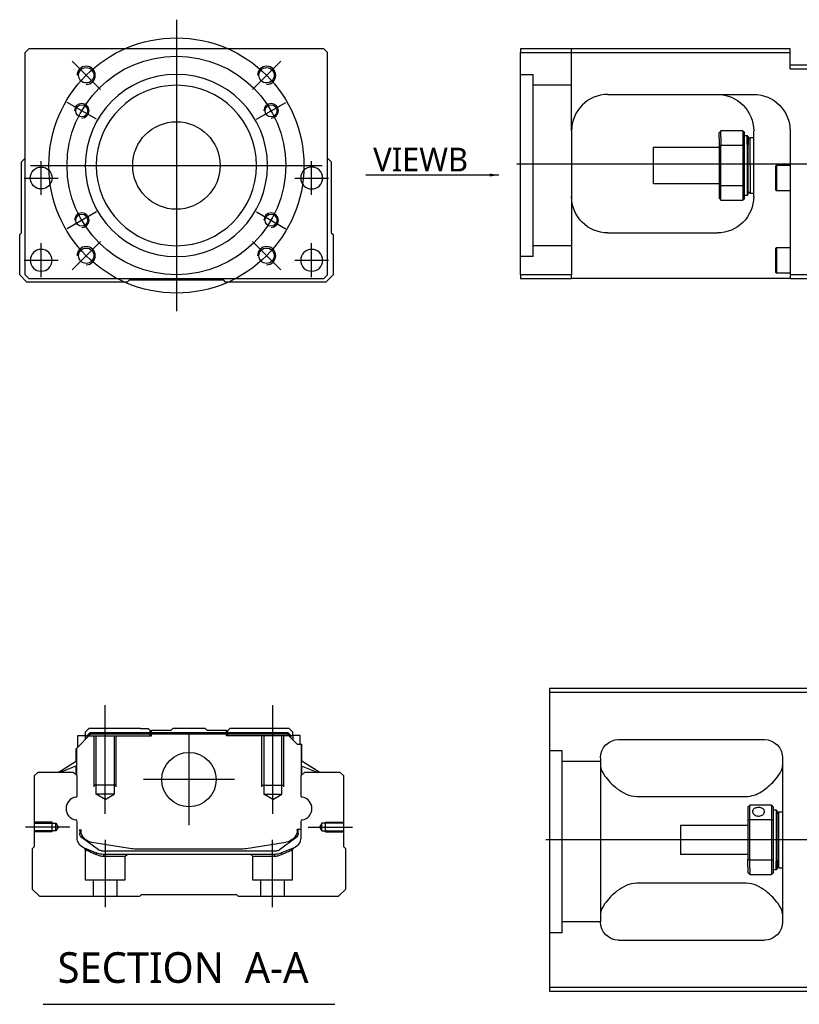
# Model space of a CAD drawing. Header units: millimetres. Extents: x -386 to 3135, y -1989 to 860.
# Tile 31 of 41: x 1391 to 1605, y -1147 to -877. Entities that reach past the tile are written whole.
import ezdxf
from ezdxf.lldxf.tags import DXFTag

# ---------------------------------------------------------------- set-up
doc = ezdxf.new("R2010")
doc.units = ezdxf.units.MM
doc.layers.get('0').update_dxf_attribs({"linetype": 'CONTINUOUS'})
doc.styles.add('CHN', font='Microsoft JhengHei.ttf')
doc.styles.add('DIM-7', font='SIMPLEX.shx', dxfattribs={"width": 0.7, "bigfont": 'chineset.shx'})
tags = doc.linetypes.add('DASHED', pattern=[25.72, 12.86, -12.86]).pattern_tags.tags
tags[6:7] = [DXFTag(74, 4), DXFTag(75, 0), DXFTag(340, '0'), DXFTag(46, 0.0), DXFTag(50, 0.0), DXFTag(44, 0.0), DXFTag(45, 0.0)]
tags[4:5] = [DXFTag(74, 4), DXFTag(75, 0), DXFTag(340, '0'), DXFTag(46, 0.0), DXFTag(50, 0.0), DXFTag(44, 0.0), DXFTag(45, 0.0)]
doc.dimstyles.new('CNS', dxfattribs={"dimtxt": 3.5, "dimasz": 2.5, "dimexe": 1, "dimexo": 1, "dimgap": 1, "dimtad": 1, "dimdsep": 46, "dimtxsty": 'DIM-7', "dimcen": 0.09, "dimclrd": 4, "dimclre": 4, "dimclrt": 1, "dimadec": 0, "dimazin": 0, "dimtfac": 1, "dimtmove": 0, "dimatfit": 3, "dimfxl": 1, "dimtvp": 0.971429, "dimtolj": 1, "dimarcsym": 0})

msp = doc.modelspace()

# ---------------------------------------------------------------- linework, layer by layer
at = {"ltscale": 0.3}
for p, q in [((1434.47, -876.6), (1434.47, -956.6)), ((1394.47, -916.6), (1474.47, -916.6))]:
    msp.add_line(p, q, dxfattribs=at)
at = {"linetype": 'Continuous'}
for p, q in [((1393.97, -884.6), (1392.97, -885.6)), ((1392.97, -946.6), (1392.97, -885.6)), ((1462.47, -884.6), (1393.97, -884.6)), ((1474.97, -884.6), (1462.47, -884.6)), ((1475.97, -885.6), (1474.97, -884.6)), ((1475.97, -946.6), (1475.97, -885.6)), ((1528.88, -884.6), (1528.88, -885.6)), ((1602.88, -884.6), (1528.88, -884.6)), ((1528.88, -885.6), (1602.88, -885.6)), ((1528.88, -946.6), (1528.88, -885.6)), ((1602.88, -885.6), (1602.88, -884.6)), ((1602.88, -890.1), (1602.88, -885.6)), ((1615.88, -889.1), (1602.88, -889.1)), ((1602.88, -890.1), (1615.88, -890.1)), ((1552.88, -897.1), (1592.88, -897.1)), ((1542.88, -907.1), (1542.88, -946.6)), ((1589.88, -907.1), (1583.88, -907.1)), ((1583.88, -908.83), (1583.88, -907.1)), ((1589.88, -907.1), (1589.88, -908.83)), ((1592.88, -925.1), (1592.88, -907.1)), ((1602.88, -907.1), (1602.88, -946.6)), ((1583.38, -909.18), (1583.38, -907.6)), ((1583.38, -909.18), (1583.38, -911.2)), ((1583.88, -908.83), (1583.88, -911.06)), ((1589.88, -908.83), (1589.88, -911.06)), ((1590.38, -911.2), (1590.38, -907.6)), ((1590.38, -908.35), (1591.08, -908.35)), ((1591.08, -908.35), (1591.38, -908.65)), ((1591.08, -910.77), (1591.08, -908.35)), ((1591.38, -908.65), (1591.38, -910.98)), ((1591.38, -909.45), (1591.88, -908.95)), ((1591.88, -908.95), (1592.88, -908.95)), ((1591.88, -916.6), (1591.88, -908.95)), ((1565.38, -911.6), (1583.38, -911.6)), ((1565.38, -916.6), (1565.38, -911.6)), ((1583.38, -911.2), (1583.38, -922.01)), ((1583.88, -922.15), (1583.88, -911.06)), ((1583.88, -911.06), (1589.88, -911.06)), ((1589.88, -911.06), (1589.88, -922.15)), ((1590.38, -922.01), (1590.38, -911.2)), ((1591.08, -910.77), (1591.08, -924.85)), ((1591.38, -924.55), (1591.38, -910.98)), ((1391.97, -915.6), (1392.97, -914.6)), ((1391.97, -935.06), (1391.97, -915.6)), ((1475.97, -914.6), (1476.97, -915.6)), ((1476.97, -915.6), (1476.97, -935.06)), ((1565.38, -921.6), (1565.38, -916.6)), ((1591.88, -916.6), (1591.88, -924.25)), ((1598.88, -916.79), (1599.13, -916.54)), ((1598.88, -916.79), (1598.88, -920.04)), ((1599.13, -916.54), (1602.88, -916.54)), ((1599.13, -916.54), (1599.13, -920.04)), ((1598.88, -920.04), (1598.88, -923.29)), ((1599.13, -920.04), (1599.13, -923.54)), ((1583.38, -921.6), (1565.38, -921.6)), ((1583.38, -922.01), (1583.38, -925.6)), ((1583.88, -926.1), (1583.88, -922.15)), ((1589.88, -922.15), (1583.88, -922.15)), ((1589.88, -922.15), (1589.88, -926.1)), ((1590.38, -925.6), (1590.38, -922.01)), ((1599.13, -923.54), (1598.88, -923.29)), ((1602.88, -923.54), (1599.13, -923.54)), ((1583.88, -926.1), (1589.88, -926.1)), ((1591.08, -924.85), (1590.38, -924.85)), ((1591.38, -924.55), (1591.08, -924.85)), ((1591.88, -924.25), (1591.38, -923.75)), ((1592.88, -924.25), (1591.88, -924.25)), ((1391.47, -935.56), (1391.97, -935.06)), ((1391.47, -946.6), (1391.47, -935.55)), ((1476.97, -935.06), (1477.47, -935.56)), ((1477.47, -935.55), (1477.47, -946.6)), ((1552.88, -935.1), (1582.88, -935.1)), ((1598.88, -939.35), (1599.13, -939.1)), ((1598.88, -939.35), (1598.88, -942.6)), ((1599.13, -939.1), (1602.88, -939.1)), ((1599.13, -939.1), (1599.13, -942.6)), ((1598.88, -942.6), (1598.88, -945.85)), ((1599.13, -942.6), (1599.13, -946.1)), ((1393.47, -948.6), (1391.47, -946.6)), ((1392.97, -946.6), (1393.97, -947.6)), ((1393.97, -947.6), (1474.97, -947.6)), ((1474.97, -947.6), (1475.97, -946.6)), ((1477.47, -946.6), (1475.47, -948.6)), ((1528.88, -946.6), (1528.88, -947.6)), ((1542.88, -946.6), (1528.88, -946.6)), ((1528.88, -947.6), (1542.88, -947.6)), ((1542.88, -947.6), (1542.88, -946.6)), ((1602.88, -947.6), (1542.88, -947.6)), ((1599.13, -946.1), (1598.88, -945.85)), ((1602.88, -946.1), (1599.13, -946.1)), ((1602.88, -946.6), (1602.88, -947.6)), ((1615.88, -946.6), (1602.88, -946.6)), ((1602.88, -947.6), (1615.88, -947.6)), ((1420.97, -948.6), (1393.47, -948.6)), ((1421.47, -948.1), (1420.97, -948.6)), ((1447.47, -948.1), (1421.47, -948.1)), ((1447.97, -948.6), (1447.47, -948.1)), ((1475.47, -948.6), (1447.97, -948.6)), ((1610.81, -1060.09), (1536.81, -1060.09)), ((1536.81, -1060.09), (1536.81, -1142.09)), ((1536.81, -1061.09), (1610.81, -1061.09)), ((1410.44, -1071.07), (1409.44, -1072.07)), ((1409.44, -1072.07), (1409.44, -1072.92)), ((1409.94, -1072.98), (1410.8, -1072.12)), ((1424.62, -1071.07), (1410.44, -1071.07)), ((1410.8, -1072.12), (1465.04, -1072.12)), ((1410.9, -1072.35), (1410.8, -1072.12)), ((1424.62, -1071.07), (1426.72, -1071.07)), ((1426.72, -1071.07), (1427.27, -1071.62)), ((1427.27, -1071.62), (1427.62, -1071.62)), ((1432.92, -1071.62), (1427.62, -1071.62)), ((1427.62, -1072.12), (1427.62, -1071.62)), ((1432.92, -1071.62), (1433.47, -1071.07)), ((1442.37, -1071.07), (1433.47, -1071.07)), ((1442.92, -1071.62), (1442.37, -1071.07)), ((1448.22, -1071.62), (1442.92, -1071.62)), ((1448.22, -1071.62), (1448.57, -1071.62)), ((1448.22, -1072.12), (1448.22, -1071.62)), ((1448.57, -1071.62), (1449.12, -1071.07)), ((1448.57, -1071.62), (1449.12, -1071.07)), ((1451.22, -1071.07), (1449.12, -1071.07)), ((1449.12, -1071.07), (1449.12, -1071.07)), ((1465.4, -1071.07), (1451.22, -1071.07)), ((1464.94, -1072.35), (1465.04, -1072.12)), ((1465.9, -1072.98), (1465.04, -1072.12)), ((1466.4, -1072.07), (1465.4, -1071.07)), ((1466.4, -1072.92), (1466.4, -1072.07)), ((1407.04, -1076.52), (1410.94, -1072.62)), ((1407.44, -1072.92), (1409.44, -1072.92)), ((1407.44, -1076.12), (1407.44, -1072.92)), ((1409.44, -1072.92), (1409.44, -1074.12)), ((1409.94, -1073.07), (1409.44, -1073.07)), ((1409.94, -1073.62), (1409.94, -1072.98)), ((1410.17, -1073.08), (1409.94, -1072.98)), ((1410.17, -1073.08), (1410.9, -1072.35)), ((1410.17, -1073.39), (1410.17, -1073.08)), ((1410.9, -1072.35), (1464.94, -1072.35)), ((1464.9, -1072.62), (1410.94, -1072.62)), ((1467.6, -1075.32), (1464.9, -1072.62)), ((1465.67, -1073.08), (1464.94, -1072.35)), ((1465.67, -1073.08), (1465.9, -1072.98)), ((1465.67, -1073.39), (1465.67, -1073.08)), ((1465.9, -1073.62), (1465.9, -1072.98)), ((1466.4, -1073.07), (1465.9, -1073.07)), ((1468.4, -1072.92), (1466.4, -1072.92)), ((1466.4, -1072.92), (1466.4, -1074.12)), ((1468.4, -1075.32), (1468.4, -1072.92)), ((1468.4, -1072.92), (1468.4, -1072.92)), ((1555.81, -1074.09), (1595.81, -1074.09)), ((1406.94, -1080.03), (1406.94, -1076.62)), ((1407.04, -1079.97), (1407.04, -1076.52)), ((1407.09, -1076.47), (1407.09, -1082.57)), ((1467.6, -1075.32), (1468.75, -1075.32)), ((1468.75, -1075.32), (1468.75, -1082.57)), ((1468.75, -1075.32), (1468.8, -1075.32)), ((1468.8, -1079.97), (1468.8, -1075.32)), ((1468.8, -1075.32), (1468.9, -1075.32)), ((1468.9, -1080.03), (1468.9, -1075.32)), ((1402.03, -1083.07), (1407.09, -1079.94)), ((1473.81, -1083.07), (1468.75, -1079.94)), ((1473.81, -1083.07), (1468.9, -1080.03)), ((1550.81, -1079.09), (1550.81, -1124.09)), ((1600.81, -1079.09), (1600.81, -1124.09)), ((1396.42, -1083.07), (1395.42, -1084.07)), ((1406.24, -1083.07), (1396.42, -1083.07)), ((1407.09, -1081.27), (1402.58, -1083.07)), ((1407.24, -1084.07), (1406.24, -1083.07)), ((1406.94, -1083.77), (1406.94, -1081.33)), ((1407.04, -1083.87), (1407.04, -1081.29)), ((1469.6, -1083.07), (1468.6, -1084.07)), ((1468.75, -1081.27), (1473.26, -1083.07)), ((1468.8, -1083.87), (1468.8, -1081.29)), ((1468.9, -1083.77), (1468.9, -1081.33)), ((1479.42, -1083.07), (1469.6, -1083.07)), ((1480.42, -1084.07), (1479.42, -1083.07)), ((1395.42, -1084.07), (1395.42, -1103.52)), ((1407.24, -1089.39), (1407.24, -1084.07)), ((1468.6, -1084.07), (1468.6, -1089.39)), ((1480.42, -1103.52), (1480.42, -1084.07)), ((1560.81, -1089.68), (1590.81, -1089.68)), ((1591.31, -1092.59), (1591.31, -1096.18)), ((1597.81, -1092.09), (1591.81, -1092.09)), ((1591.81, -1096.04), (1591.81, -1092.09)), ((1597.81, -1092.09), (1597.81, -1096.04)), ((1598.31, -1096.18), (1598.31, -1092.59)), ((1598.31, -1093.34), (1599.01, -1093.34)), ((1599.01, -1093.34), (1599.31, -1093.64)), ((1599.01, -1093.34), (1599.01, -1107.42)), ((1599.31, -1107.21), (1599.31, -1093.64)), ((1591.31, -1096.18), (1591.31, -1106.99)), ((1591.81, -1107.13), (1591.81, -1096.04)), ((1591.81, -1096.04), (1597.81, -1096.04)), ((1597.81, -1096.04), (1597.81, -1107.13)), ((1598.31, -1106.99), (1598.31, -1096.18)), ((1599.31, -1094.44), (1599.81, -1093.94)), ((1599.81, -1093.94), (1600.81, -1093.94)), ((1599.81, -1109.24), (1599.81, -1093.94)), ((1407.24, -1101), (1407.24, -1096.61)), ((1407.94, -1098.72), (1407.94, -1099.8)), ((1408.24, -1098.72), (1408.24, -1099.77)), ((1468.6, -1098.72), (1467.6, -1098.72)), ((1467.6, -1098.72), (1467.6, -1099.77)), ((1467.9, -1099.8), (1467.9, -1098.72)), ((1468.6, -1096.61), (1468.6, -1101)), ((1572.81, -1097.59), (1591.31, -1097.59)), ((1572.81, -1097.59), (1572.81, -1105.59)), ((1408.63, -1101.07), (1408.56, -1101.02)), ((1413.05, -1104.28), (1408.63, -1101.07)), ((1467.21, -1101.07), (1462.8, -1104.28)), ((1467.28, -1101.02), (1467.21, -1101.07)), ((1395.42, -1103.52), (1394.92, -1104.02)), ((1394.92, -1104.02), (1394.92, -1115.07)), ((1411.31, -1102.2), (1422.22, -1103.94)), ((1413.93, -1104.57), (1461.91, -1104.57)), ((1423.87, -1104.07), (1451.97, -1104.07)), ((1453.62, -1103.94), (1464.53, -1102.2)), ((1466.75, -1103.77), (1463.32, -1105.19)), ((1480.92, -1104.02), (1480.42, -1103.52)), ((1480.92, -1115.07), (1480.92, -1104.02)), ((1461.41, -1105.57), (1414.43, -1105.57)), ((1591.31, -1105.59), (1572.81, -1105.59)), ((1591.31, -1109.01), (1591.31, -1106.99)), ((1597.81, -1107.13), (1591.81, -1107.13)), ((1591.81, -1109.36), (1591.81, -1107.13)), ((1597.81, -1107.13), (1597.81, -1109.36)), ((1598.31, -1110.59), (1598.31, -1106.99)), ((1599.31, -1107.21), (1599.31, -1109.54)), ((1591.31, -1109.01), (1591.31, -1110.59)), ((1591.81, -1109.36), (1591.81, -1111.09)), ((1597.81, -1109.36), (1597.81, -1111.09)), ((1599.01, -1109.84), (1598.31, -1109.84)), ((1599.01, -1109.84), (1599.01, -1107.42)), ((1599.31, -1109.54), (1599.01, -1109.84)), ((1599.31, -1108.74), (1599.81, -1109.24)), ((1599.81, -1109.24), (1600.81, -1109.24)), ((1591.81, -1111.09), (1597.81, -1111.09)), ((1394.92, -1115.07), (1396.92, -1117.07)), ((1478.92, -1117.07), (1480.92, -1115.07)), ((1590.81, -1113.49), (1560.81, -1113.49)), ((1396.92, -1117.07), (1424.42, -1117.07)), ((1424.42, -1117.07), (1424.92, -1116.57)), ((1424.92, -1116.57), (1450.92, -1116.57)), ((1450.92, -1116.57), (1451.42, -1117.07)), ((1451.42, -1117.07), (1478.92, -1117.07)), ((1555.81, -1129.09), (1595.81, -1129.09)), ((1536.81, -1142.09), (1536.81, -1143.09)), ((1610.81, -1142.09), (1536.81, -1142.09)), ((1536.81, -1143.09), (1610.81, -1143.09))]:
    msp.add_line(p, q, dxfattribs=at)
at = {"linetype": 'DASHED', "ltscale": 0.3}
for p, q in [((1542.88, -907.11), (1542.88, -884.6)), ((1528.88, -891.6), (1532.38, -891.6)), ((1532.38, -941.6), (1532.38, -891.6)), ((1542.88, -894.6), (1532.38, -894.6)), ((1542.88, -938.6), (1532.38, -938.6)), ((1536.81, -1077.1), (1540.31, -1077.1)), ((1540.31, -1127.1), (1540.31, -1077.1)), ((1550.81, -1080.1), (1540.31, -1080.1)), ((1550.81, -1124.1), (1540.31, -1124.1))]:
    msp.add_line(p, q, dxfattribs=at)
at = {"ltscale": 0.2}
for p, q in [((1413.61, -895.75), (1405.83, -887.97)), ((1455.33, -895.75), (1463.11, -887.97)), ((1413.61, -937.46), (1405.83, -945.24)), ((1455.33, -937.46), (1463.11, -945.24)), ((1414.92, -1094.48), (1414.92, -1064.66)), ((1460.92, -1094.48), (1460.92, -1064.66)), ((1437.92, -1072.59), (1437.92, -1097.54)), ((1450.4, -1085.07), (1425.45, -1085.07)), ((1405.2, -1098.07), (1393.06, -1098.07)), ((1470.64, -1098.07), (1482.79, -1098.07)), ((1414.97, -1120.07), (1414.97, -1101.57)), ((1460.87, -1120.07), (1460.87, -1101.57))]:
    msp.add_line(p, q, dxfattribs=at)
at = {"ltscale": 0.1}
for p, q in [((1412.51, -903.93), (1404.46, -899.28)), ((1456.42, -903.93), (1464.48, -899.28)), ((1397.35, -924.69), (1397.35, -915.39)), ((1471.58, -924.69), (1471.58, -915.39)), ((1392.7, -920.04), (1402, -920.04)), ((1466.93, -920.04), (1476.23, -920.04)), ((1412.51, -929.28), (1404.46, -933.93)), ((1456.42, -929.28), (1464.48, -933.93)), ((1397.35, -947.25), (1397.35, -937.95)), ((1471.58, -947.25), (1471.58, -937.95)), ((1392.7, -942.6), (1402, -942.6)), ((1466.93, -942.6), (1476.23, -942.6))]:
    msp.add_line(p, q, dxfattribs=at)
for p, q in [((1527.88, -916.1), (2169.88, -916.1)), ((2277.81, -1101.63), (1535.81, -1101.59)), ((1397.91, -1146.7), (1477.95, -1146.7))]:
    msp.add_line(p, q)
at = {"linetype": 'DASHED'}
for p, q in [((1532.38, -941.6), (1528.88, -941.6)), ((1427.27, -1073.07), (1427.27, -1071.62)), ((1427.62, -1073.07), (1427.62, -1072.12)), ((1448.22, -1073.07), (1448.22, -1072.12)), ((1448.57, -1073.07), (1448.57, -1071.62)), ((1409.94, -1073.07), (1427.62, -1073.07)), ((1465.9, -1073.07), (1448.22, -1073.07)), ((1466.4, -1073.07), (1466.4, -1072.92)), ((1468.4, -1075.07), (1468.4, -1075.07)), ((1468.97, -1080.07), (1468.97, -1080.07)), ((1409.42, -1104.24), (1409.42, -1112.57)), ((1466.37, -1112.57), (1466.37, -1104.27)), ((1414.47, -1106.07), (1420.42, -1106.07)), ((1420.42, -1106.07), (1420.92, -1105.57)), ((1420.42, -1112.57), (1420.42, -1106.07)), ((1454.87, -1105.57), (1455.37, -1106.07)), ((1455.37, -1106.07), (1455.37, -1112.57)), ((1455.37, -1106.07), (1461.37, -1106.07)), ((1409.42, -1112.57), (1414.92, -1112.57)), ((1411.62, -1112.57), (1411.62, -1117.07)), ((1414.92, -1112.57), (1420.42, -1112.57)), ((1418.22, -1117.07), (1418.22, -1112.57)), ((1455.37, -1112.57), (1466.37, -1112.57)), ((1457.57, -1112.57), (1457.57, -1117.07)), ((1464.17, -1117.07), (1464.17, -1112.57)), ((1540.31, -1127.1), (1536.81, -1127.1))]:
    msp.add_line(p, q, dxfattribs=at)
at = {"linetype": 'DASHED', "ltscale": 0.1}
for p, q in [((1411.92, -1087.07), (1411.92, -1073.07)), ((1412.42, -1089.07), (1412.42, -1073.07)), ((1417.42, -1073.07), (1417.42, -1089.07)), ((1417.92, -1087.07), (1417.92, -1073.07)), ((1457.92, -1087.07), (1457.92, -1073.07)), ((1458.42, -1073.07), (1458.42, -1089.07)), ((1463.42, -1089.07), (1463.42, -1073.07)), ((1463.92, -1087.07), (1463.92, -1073.07)), ((1417.92, -1086.62), (1411.92, -1086.62)), ((1457.92, -1086.62), (1463.92, -1086.62)), ((1417.42, -1089.07), (1412.42, -1089.07)), ((1414.92, -1090.51), (1412.42, -1089.07)), ((1414.92, -1090.51), (1417.42, -1089.07)), ((1458.42, -1089.07), (1463.42, -1089.07)), ((1460.92, -1090.51), (1458.42, -1089.07)), ((1460.92, -1090.51), (1463.42, -1089.07)), ((1400.42, -1096.77), (1395.42, -1096.77)), ((1395.42, -1096.99), (1401.42, -1096.99)), ((1401.42, -1099.14), (1395.42, -1099.14)), ((1400.42, -1099.37), (1400.42, -1096.77)), ((1401.42, -1096.99), (1402.06, -1098.07)), ((1401.42, -1099.14), (1401.42, -1096.99)), ((1402.06, -1098.07), (1401.42, -1099.14)), ((1474.42, -1096.99), (1473.78, -1098.07)), ((1473.78, -1098.07), (1474.42, -1099.14)), ((1480.42, -1096.99), (1474.42, -1096.99)), ((1474.42, -1099.14), (1474.42, -1096.99)), ((1474.42, -1099.14), (1480.42, -1099.14)), ((1475.42, -1099.37), (1475.42, -1096.77)), ((1475.42, -1096.77), (1480.42, -1096.77)), ((1400.42, -1099.37), (1395.42, -1099.37)), ((1475.42, -1099.37), (1480.42, -1099.37))]:
    msp.add_line(p, q, dxfattribs=at)
at = {"ltscale": 0.3}
for radius in [35, 30]:
    msp.add_circle((1434.47, -916.6), radius, dxfattribs=at)
at = {"linetype": 'Continuous'}
for centre, radius in [((1409.72, -891.86), 2.1), ((1459.22, -891.86), 2.1), ((1408.49, -901.6), 1.65), ((1460.45, -901.6), 1.65), ((1434.47, -916.6), 12), ((1397.35, -920.04), 3), ((1408.49, -931.6), 1.65), ((1460.45, -931.6), 1.65), ((1409.72, -941.35), 2.1), ((1459.22, -941.35), 2.1), ((1437.92, -1085.07), 7.47)]:
    msp.add_circle(centre, radius, dxfattribs=at)
at = {"linetype": 'Continuous', "extrusion": (0, 0, -1)}
for centre, radius in [((-1434.47, -916.6), 25), ((-1434.47, -916.6), 22), ((-1471.58, -920.04), 3), ((-1397.35, -942.6), 3), ((-1471.58, -942.6), 3)]:
    msp.add_circle(centre, radius, dxfattribs=at)
for centre, radius, start, end in [((1409.72, -891.86), 2.5, 270, 180), ((1459.22, -891.86), 2.5, 270, 180), ((1408.49, -901.6), 2, 270, 180), ((1460.45, -901.6), 2, 270, 180), ((1408.49, -931.6), 2, 270, 180), ((1460.45, -931.6), 2, 270, 180), ((1409.72, -941.35), 2.5, 270, 180), ((1459.22, -941.35), 2.5, 270, 180), ((1407.36, -1093), 3.17, 98.9371, 261.0629), ((1468.48, -1093), 3.17, 278.9371, 81.0629)]:
    msp.add_arc(centre, radius, start, end)
at = {"linetype": 'Continuous'}
for centre, radius, start, end in [((1552.88, -907.1), 10, 90, 180), ((1406.74, -1089.39), 0.5, 285.1919, 0), ((1469.1, -1089.39), 0.5, 180, 254.8081), ((1406.74, -1096.61), 0.5, 0, 74.8081), ((1469.1, -1096.61), 0.5, 105.1919, 180), ((1463.9, -1098.25), 4, 337.6678, 353.1681), ((1463.9, -1098.25), 3.77, 349.0413, 352.7469), ((1411.94, -1098.25), 4, 202.3316, 260.9414), ((1423.87, -1093.57), 10.5, 260.9414, 270), ((1451.97, -1093.57), 10.5, 270, 279.0586), ((1461.91, -1103.07), 1.5, 270, 306.0274)]:
    msp.add_arc(centre, radius, start, end, dxfattribs=at)
at = {"linetype": 'Continuous', "extrusion": (0, 0, -1)}
for centre, radius, start, end in [((-1582.88, -907.1), 10, 90, 180), ((-1592.88, -907.1), 10, 90, 180), ((-1552.88, -925.1), 10, 270, 0), ((-1582.88, -925.1), 10, 180, 270), ((-1411.94, -1098.25), 4, 337.6678, 353.1681), ((-1411.94, -1098.25), 3.77, 349.0413, 352.7469), ((-1410.24, -1101), 3, 292.4327, 0), ((-1409.44, -1099.8), 1.5, 306.0274, 0), ((-1463.9, -1098.25), 4, 202.3316, 260.9414), ((-1465.6, -1101), 3, 180, 247.5673), ((-1466.4, -1099.8), 1.5, 180, 233.9726), ((-1413.93, -1103.07), 1.5, 270, 306.0274), ((-1414.43, -1100.57), 5, 270, 292.4327), ((-1461.41, -1100.57), 5, 247.5673, 270)]:
    msp.add_arc(centre, radius, start, end, dxfattribs=at)
at = {"linetype": 'Continuous', "extrusion": (-1e-16, 0, -1)}
for centre, start, end in [((-1555.81, -1079.09), 0, 90), ((-1595.81, -1079.09), 90, 180), ((-1555.81, -1124.09), 270, 0), ((-1595.81, -1124.09), 180, 270)]:
    msp.add_arc(centre, 5, start, end, dxfattribs=at)
at = {"linetype": 'Continuous'}
for points, degree in [([(1547.88, -898.44), (1547.85, -898.46), (1547.82, -898.48), (1547.79, -898.5)], 3), ([(1583.88, -907.1), (1583.72, -907.27), (1583.55, -907.44), (1583.38, -907.6)], 3), ([(1589.88, -907.1), (1590.05, -907.27), (1590.22, -907.44), (1590.38, -907.6)], 3), ([(1583.88, -911.06), (1583.72, -911.1), (1583.55, -911.15), (1583.38, -911.2)], 3), ([(1590.38, -911.2), (1590.22, -911.15), (1590.05, -911.1), (1589.88, -911.06)], 3), ([(1583.88, -922.15), (1583.72, -922.11), (1583.55, -922.06), (1583.38, -922.01)], 3), ([(1590.38, -922.01), (1590.22, -922.06), (1590.05, -922.11), (1589.88, -922.15)], 3), ([(1583.38, -925.6), (1583.55, -925.77), (1583.72, -925.94), (1583.88, -926.1)], 3), ([(1590.38, -925.6), (1590.22, -925.77), (1590.05, -925.94), (1589.88, -926.1)], 3), ([(1407.09, -1082.57), (1407.09, -1083.17)], 1), ([(1468.75, -1082.57), (1468.75, -1083.17)], 1), ([(1550.81, -1081.29), (1550.81, -1082.05), (1551.28, -1083.02), (1552.06, -1084.09)], 3), ([(1407.09, -1083.17), (1407.09, -1083.92)], 1), ([(1468.75, -1083.17), (1468.75, -1083.92)], 1), ([(1591.31, -1092.59), (1591.48, -1092.42), (1591.64, -1092.25), (1591.81, -1092.09)], 3), ([(1597.81, -1092.09), (1597.98, -1092.25), (1598.14, -1092.42), (1598.31, -1092.59)], 3), ([(1591.81, -1096.04), (1591.64, -1096.09), (1591.48, -1096.13), (1591.31, -1096.18)], 3), ([(1597.81, -1096.04), (1597.98, -1096.09), (1598.14, -1096.13), (1598.31, -1096.18)], 3), ([(1591.81, -1107.13), (1591.64, -1107.09), (1591.48, -1107.04), (1591.31, -1106.99)], 3), ([(1597.81, -1107.13), (1597.98, -1107.09), (1598.14, -1107.04), (1598.31, -1106.99)], 3), ([(1591.81, -1111.09), (1591.64, -1110.92), (1591.48, -1110.75), (1591.31, -1110.59)], 3), ([(1598.31, -1110.59), (1598.14, -1110.75), (1597.98, -1110.92), (1597.81, -1111.09)], 3), ([(1552.06, -1119.09), (1551.28, -1120.16), (1550.81, -1121.13), (1550.81, -1121.88)], 3), ([(1600.81, -1121.88), (1600.81, -1121.13), (1600.34, -1120.16), (1599.57, -1119.09)], 3)]:
    msp.add_open_spline(points, degree=degree, dxfattribs=at)
for points, knots in [([(1543.45, -903.79), (1543.36, -904.05), (1543.22, -904.49), (1543.12, -904.93), (1543.09, -905.11)], [0, 0, 0, 0, 0.596588, 1, 1, 1, 1]), ([(1590.81, -1089.68), (1592.33, -1089.68), (1593.75, -1089.12), (1596.15, -1087.66), (1597.14, -1086.8), (1599.71, -1084.18), (1600.81, -1082.46), (1600.81, -1081.29)], [0, 0, 0, 0, 0.25, 0.25, 0.5, 0.5, 1, 1, 1, 1]), ([(1552.06, -1084.09), (1552.88, -1085.22), (1554.01, -1086.45), (1556.9, -1088.66), (1558.75, -1089.68), (1560.81, -1089.68)], [0, 0, 0, 0, 0.5, 0.5, 1, 1, 1, 1]), ([(1595.86, -1093.81), (1595.86, -1093.68), (1595.83, -1093.55), (1595.71, -1093.32), (1595.62, -1093.21), (1595.39, -1093.02), (1595.25, -1092.95), (1594.94, -1092.82), (1594.76, -1092.78), (1594.4, -1092.73), (1594.21, -1092.72), (1593.85, -1092.75), (1593.67, -1092.78), (1593.34, -1092.87), (1593.18, -1092.94), (1592.92, -1093.1), (1592.81, -1093.2), (1592.65, -1093.42), (1592.59, -1093.55), (1592.56, -1093.72), (1592.56, -1093.76), (1592.56, -1093.81)], [0, 0, 0, 0, 0.106605, 0.106605, 0.21316, 0.21316, 0.320465, 0.320465, 0.42832, 0.42832, 0.535356, 0.535356, 0.641477, 0.641477, 0.748016, 0.748016, 0.855648, 0.855648, 0.963354, 0.963354, 1, 1, 1, 1]), ([(1592.56, -1093.81), (1592.56, -1093.94), (1592.59, -1094.07), (1592.71, -1094.33), (1592.8, -1094.45), (1593.03, -1094.68), (1593.17, -1094.78), (1593.48, -1094.93), (1593.66, -1094.99), (1594.02, -1095.06), (1594.21, -1095.07), (1594.57, -1095.04), (1594.76, -1095), (1595.09, -1094.87), (1595.24, -1094.78), (1595.5, -1094.58), (1595.61, -1094.46), (1595.77, -1094.21), (1595.83, -1094.08), (1595.86, -1093.9), (1595.86, -1093.85), (1595.86, -1093.81)], [0, 0, 0, 0, 0.106605, 0.106605, 0.21316, 0.21316, 0.320465, 0.320465, 0.42832, 0.42832, 0.535356, 0.535356, 0.641477, 0.641477, 0.748016, 0.748016, 0.855648, 0.855648, 0.963354, 0.963354, 1, 1, 1, 1]), ([(1560.81, -1113.49), (1558.75, -1113.49), (1556.9, -1114.51), (1554.02, -1116.71), (1552.88, -1117.95), (1552.06, -1119.09)], [0, 0, 0, 0, 0.5, 0.5, 1, 1, 1, 1]), ([(1599.57, -1119.09), (1598.74, -1117.95), (1597.61, -1116.72), (1594.73, -1114.51), (1592.87, -1113.49), (1590.81, -1113.49)], [0, 0, 0, 0, 0.5, 0.5, 1, 1, 1, 1])]:
    msp.add_open_spline(points, degree=3, knots=knots, dxfattribs=at)
at = {"linetype": 'DASHED'}
for points, degree in [([(1409.11, -1103.78), (1409.42, -1104.24)], 1), ([(1466.37, -1104.27), (1466.68, -1103.8)], 1), ([(1412.55, -1105.65), (1412.52, -1105.19)], 1), ([(1414.43, -1105.57), (1414.47, -1106.07)], 1), ([(1461.41, -1105.57), (1461.4, -1105.74), (1461.38, -1105.9), (1461.37, -1106.07)], 3), ([(1463.32, -1105.19), (1463.29, -1105.65)], 1)]:
    msp.add_open_spline(points, degree=degree, dxfattribs=at)
for points, degree, knots in [([(1409.11, -1103.78), (1409.11, -1103.78), (1410.04, -1104.16), (1410.96, -1104.55), (1412.52, -1105.19)], 2, [0, 0, 0, 0.5, 0.5, 1, 1, 1]), ([(1409.42, -1104.24), (1409.42, -1104.24), (1409.42, -1104.24), (1409.89, -1104.46), (1411.2, -1105.05), (1412.08, -1105.44), (1412.55, -1105.65)], 3, [0, 0, 0, 0, 0.000815, 0.486557, 0.726811, 1, 1, 1, 1]), ([(1463.29, -1105.65), (1463.61, -1105.51), (1464.21, -1105.24), (1464.96, -1104.9), (1465.96, -1104.45), (1466.37, -1104.27), (1466.37, -1104.27)], 3, [0, 0, 0, 0, 0.185898, 0.357233, 0.514425, 1, 1, 1, 1]), ([(1412.55, -1105.65), (1412.86, -1105.77), (1413.46, -1106.01), (1414.14, -1106.05), (1414.47, -1106.07)], 3, [0, 0, 0, 0, 0.515943, 1, 1, 1, 1]), ([(1461.37, -1106.07), (1461.7, -1106.05), (1462.38, -1106.01), (1462.98, -1105.77), (1463.29, -1105.65)], 3, [0, 0, 0, 0, 0.484584, 1, 1, 1, 1])]:
    msp.add_open_spline(points, degree=degree, knots=knots, dxfattribs=at)

# ---------------------------------------------------------------- texts
at = {"style": 'CHN'}
for s, insert, char_height, attachment_point in [('VIEWB', (1514.5, -918.22), 6.5, 9), ('SECTION  A-A ', (1401.87, -1136.67), 8.4, 4)]:
    msp.add_mtext(s, dxfattribs=dict(at, insert=insert, char_height=char_height, attachment_point=attachment_point))

# ---------------------------------------------------------------- leaders
at = {"annotation_type": 0, "has_hookline": 1, "hookline_direction": 1}
msp.add_leader([(1522.94, -919.22), (1488.48, -919.22)], dimstyle='CNS', override={"dimtxt": 6.5, "dimtxsty": 'CHN'}, dxfattribs=at)

doc.saveas('drawing.dxf')
